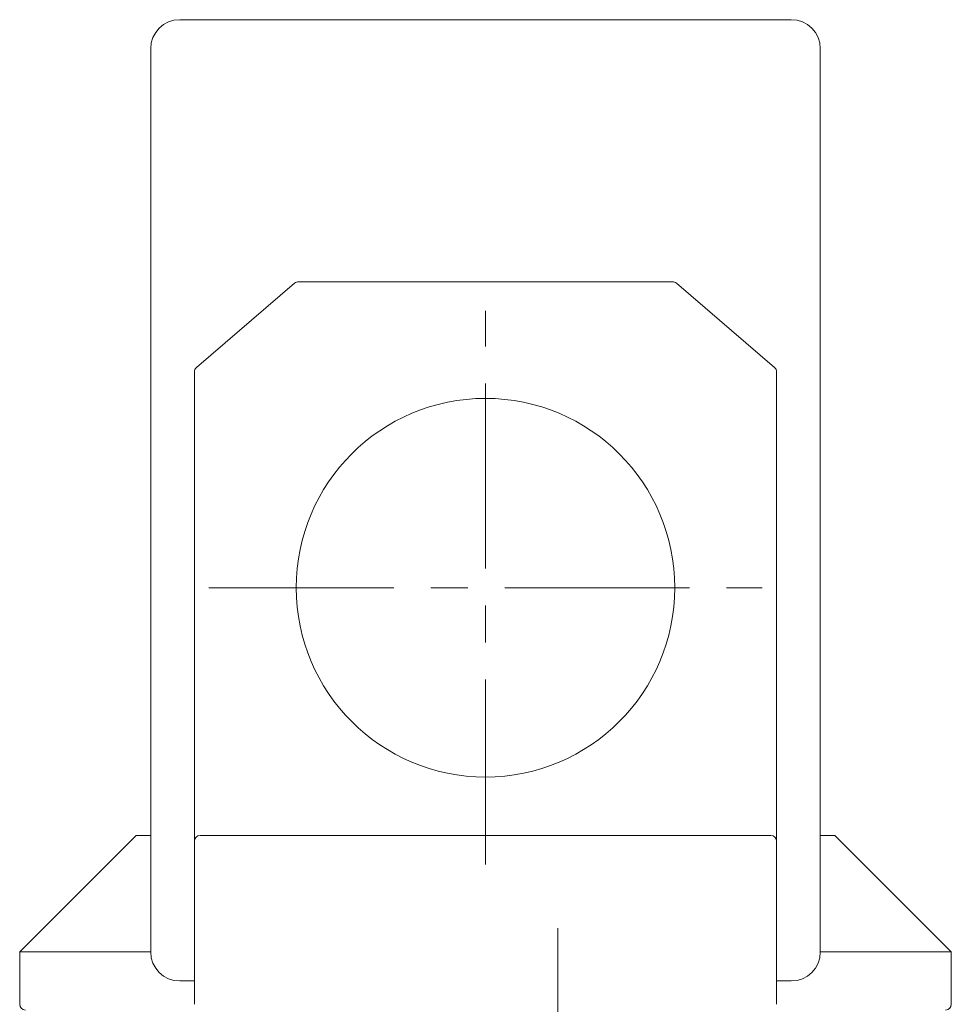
# Model space of a CAD drawing. Header units: millimetres. Extents: x 1418 to 1925, y 1452 to 1840.
# Tile 7 of 18: x 1559 to 1591, y 1758 to 1792. Entities that reach past the tile are written whole.
import ezdxf
from ezdxf.lldxf.tags import DXFTag

# ---------------------------------------------------------------- set-up
doc = ezdxf.new("R2010")
doc.units = ezdxf.units.MM
doc.linetypes.add('CENTER', pattern=[10.16, 6.35, -1.27, 1.27, -1.27])
doc.layers.add('1', color=7, linetype='Continuous', true_color=0xffffff)
doc.layers.add('171', color=7, linetype='Continuous', true_color=0xffffff)
tags = doc.linetypes.add('DASHED', pattern=[25.72, 12.86, -12.86]).pattern_tags.tags
tags[6:7] = [DXFTag(74, 4), DXFTag(75, 0), DXFTag(340, '0'), DXFTag(46, 0.0), DXFTag(50, 0.0), DXFTag(44, 0.0), DXFTag(45, 0.0)]
tags[4:5] = [DXFTag(74, 4), DXFTag(75, 0), DXFTag(340, '0'), DXFTag(46, 0.0), DXFTag(50, 0.0), DXFTag(44, 0.0), DXFTag(45, 0.0)]

msp = doc.modelspace()

# ---------------------------------------------------------------- linework, layer by layer
at = {"layer": '1', "color": 7, "linetype": 'Continuous', "lineweight": 13}
for p, q in [((1564.772, 1792.226), (1585.772, 1792.226)), ((1563.772, 1791.226), (1563.772, 1760.226)), ((1568.716, 1783.177), (1565.342, 1780.285)), ((1581.698, 1783.226), (1568.846, 1783.226)), ((1585.202, 1780.285), (1581.828, 1783.177)), ((1565.272, 1764.726), (1565.272, 1780.134)), ((1585.272, 1780.134), (1585.272, 1764.726)), ((1565.272, 1764.026), (1565.272, 1758.426)), ((1565.472, 1764.226), (1585.072, 1764.226)), ((1585.272, 1758.426), (1585.272, 1764.026))]:
    msp.add_line(p, q, dxfattribs=at)
at = {"layer": '1', "color": 7, "linetype": 'Continuous', "lineweight": 18}
for p, q in [((1564.772, 1792.226), (1585.772, 1792.226)), ((1563.772, 1760.226), (1563.772, 1791.226)), ((1586.772, 1791.226), (1586.772, 1760.226)), ((1565.342, 1780.285), (1568.716, 1783.177)), ((1568.846, 1783.226), (1581.698, 1783.226)), ((1581.828, 1783.177), (1585.202, 1780.285)), ((1565.272, 1764.726), (1565.272, 1780.134)), ((1585.272, 1780.134), (1585.272, 1764.726)), ((1565.272, 1764.026), (1565.272, 1764.726)), ((1585.272, 1764.726), (1585.272, 1764.026)), ((1563.272, 1764.226), (1559.272, 1760.226)), ((1563.772, 1764.226), (1563.272, 1764.226)), ((1565.272, 1758.426), (1565.272, 1764.026)), ((1565.472, 1764.226), (1585.072, 1764.226)), ((1585.272, 1764.026), (1585.272, 1758.426)), ((1587.272, 1764.226), (1586.772, 1764.226)), ((1591.272, 1760.226), (1587.272, 1764.226)), ((1563.771, 1760.226), (1559.272, 1760.226)), ((1559.272, 1760.226), (1559.272, 1758.426)), ((1591.272, 1760.226), (1586.772, 1760.226)), ((1591.272, 1758.426), (1591.272, 1760.226)), ((1565.272, 1759.226), (1564.772, 1759.226)), ((1585.772, 1759.226), (1585.272, 1759.226))]:
    msp.add_line(p, q, dxfattribs=at)
msp.add_circle((1575.272, 1772.726), 6.5, dxfattribs=at)
for centre, radius, start, end in [((1564.772, 1791.226), 1, 90, 180), ((1585.772, 1791.226), 1, 0, 90), ((1568.846, 1783.026), 0.2, 90, 130.6013), ((1581.698, 1783.026), 0.2, 49.3987, 90), ((1565.472, 1780.134), 0.2, 130.6013, 180), ((1585.072, 1780.134), 0.2, 0, 49.3987), ((1565.472, 1764.026), 0.2, 90, 180), ((1585.072, 1764.026), 0.2, 0, 90), ((1564.772, 1760.226), 1, 180, 270), ((1585.772, 1760.226), 1, 270, 0), ((1559.472, 1758.426), 0.2, 180, 270), ((1591.072, 1758.426), 0.2, 270, 0)]:
    msp.add_arc(centre, radius, start, end, dxfattribs=at)
at = {"layer": '171', "color": 1, "linetype": 'CENTER', "lineweight": 13}
for p, q in [((1575.272, 1763.226), (1575.272, 1782.226)), ((1565.772, 1772.726), (1584.772, 1772.726))]:
    msp.add_line(p, q, dxfattribs=at)
at = {"layer": '171', "color": 7, "linetype": 'DASHED', "lineweight": 18}
msp.add_line((1577.753, 1740.505), (1577.753, 1761.044), dxfattribs=at)

doc.saveas('drawing.dxf')
